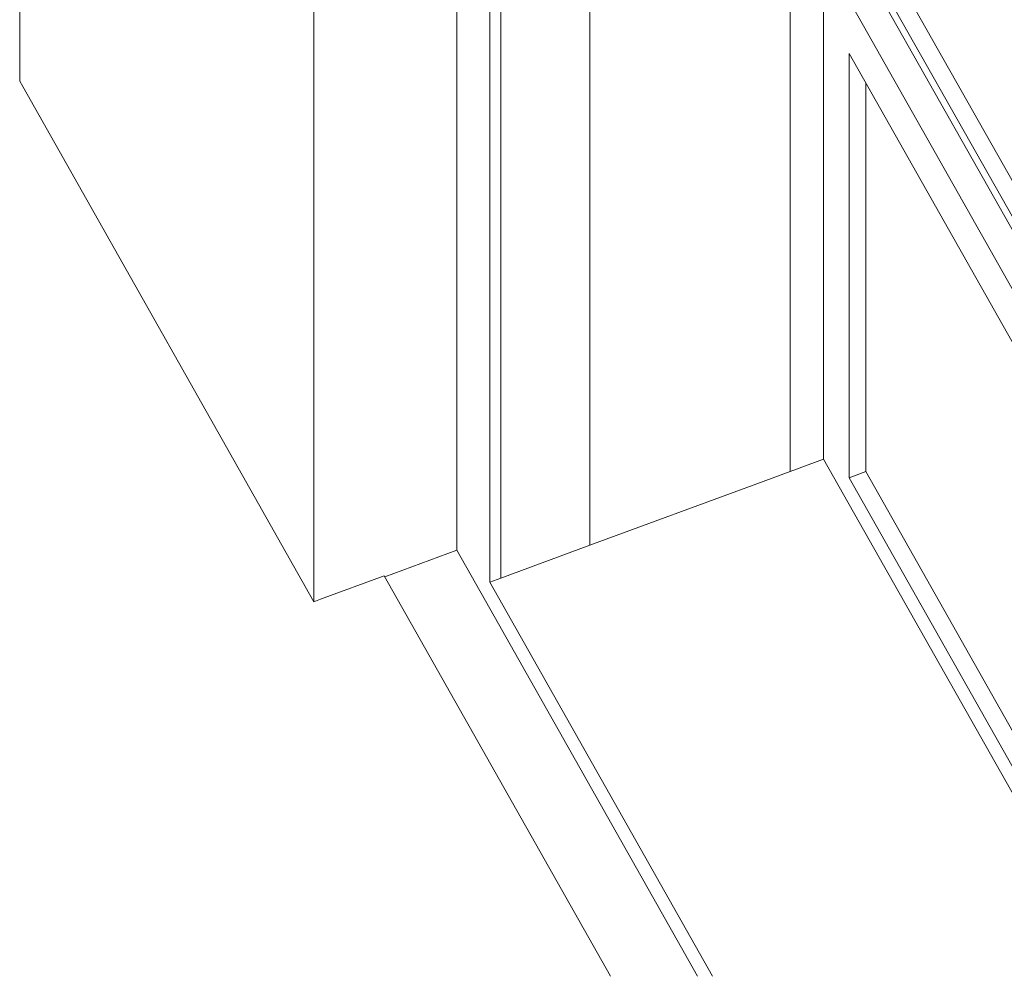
# Model space of a CAD drawing. Header units: millimetres. Extents: x -8337 to 19291, y 9509 to 21675.
# Tile 16 of 163: x -4003 to -3149, y 9509 to 10338. Entities that reach past the tile are written whole.
import ezdxf

# ---------------------------------------------------------------- set-up
doc = ezdxf.new("R2010")
doc.units = ezdxf.units.MM
doc.header["$MEASUREMENT"] = 0
for name, color, linetype in [('12_FAÇ_Façana', 7, 'Continuous'), ('Nuevo_08_E_Envans secs', 7, 'Continuous'), ('Nuevo_14_PAV_Soft Light Grey 0554', 7, 'Continuous'), ('Ventanas Archicad', 7, 'Continuous')]:
    doc.layers.add(name, color=color, linetype=linetype)
for name, color, linetype, lineweight in [('12_FAÇ_Façana_Pluma_Nº__47', 7, 'Continuous', 20), ('Nuevo_08_E_Envans secs_Pluma_Nº__47', 7, 'Continuous', 20), ('Nuevo_14_PAV_Soft Light Grey 0554_Pluma_Nº__89', 7, 'Continuous', 5), ('Ventanas Archicad_Pluma_Nº__1', 7, 'Continuous', 5), ('Ventanas Archicad_Pluma_Nº__47', 7, 'Continuous', 20)]:
    doc.layers.add(name, color=color, linetype=linetype, lineweight=lineweight)

# ---------------------------------------------------------------- blocks, each defined once
blk = doc.blocks.new('Elem Sección_31_1')
at = {"layer": '12_FAÇ_Façana_Pluma_Nº__47', "color": 7, "linetype": 'Continuous', "lineweight": 20}
for p, q in [((-3334.38, 10697.63), (-3334.38, 9946.4)), ((-3508.2, 10633.75), (-3508.2, 9882.52)), ((-3595.11, 10601.8), (-3595.11, 9850.57)), ((-3585.46, 10605.35), (-3585.46, 9854.12)), ((-3623.71, 9878.18), (-3595.11, 9827.58))]:
    blk.add_line(p, q, dxfattribs=at)
blk = doc.blocks.new('Elem Sección_32_1')
at = {"layer": '12_FAÇ_Façana_Pluma_Nº__47', "color": 7, "linetype": 'Continuous', "lineweight": 20}
for p, q in [((-3508.2, 9882.52), (-3363.35, 9935.76)), ((-3585.46, 9854.12), (-3508.2, 9882.52)), ((-3595.11, 9850.57), (-3585.46, 9854.12))]:
    blk.add_line(p, q, dxfattribs=at)
blk = doc.blocks.new('Elem Sección_33_1')
at = {"layer": 'Ventanas Archicad_Pluma_Nº__1', "color": 7, "linetype": 'Continuous', "lineweight": 5}
for p, q in [((-3305.41, 10708.28), (-3305.41, 9980.05)), ((-2900.35, 9729.01), (-3259.27, 10363.88)), ((-3233.78, 10361.24), (-2880.48, 9736.31)), ((-2924.49, 9720.13), (-3283.41, 10355.01)), ((-2894.97, 9730.98), (-3248.26, 10355.92)), ((-3283.41, 9941.13), (-3283.41, 10309.02)), ((-3283.41, 10309.02), (-2946.02, 9712.22)), ((-3268.92, 10283.4), (-3268.92, 9946.45)), ((-3305.41, 9980.05), (-3305.41, 9957.05)), ((-3305.41, 9957.05), (-3128.98, 9644.97)), ((-3283.41, 9941.13), (-3268.92, 9946.45)), ((-3118.22, 9648.93), (-3283.41, 9941.13)), ((-3268.92, 9946.45), (-3103.73, 9654.25))]:
    blk.add_line(p, q, dxfattribs=at)
at = {"layer": 'Ventanas Archicad_Pluma_Nº__47', "color": 7, "linetype": 'Continuous', "lineweight": 20}
for p, q in [((-3363.35, 9935.76), (-3305.41, 9957.05)), ((-3401.84, 9508.7), (-3595.11, 9850.57)), ((-3595.11, 9827.58), (-3414.84, 9508.7))]:
    blk.add_line(p, q, dxfattribs=at)
blk = doc.blocks.new('Elem Sección_124_1')
at = {"layer": 'Nuevo_08_E_Envans secs_Pluma_Nº__47', "color": 7, "linetype": 'Continuous', "lineweight": 20}
for p, q in [((-4002.76, 10285.05), (-4002.76, 11058.36)), ((-4000.12, 10280.38), (-4002.76, 10285.05))]:
    blk.add_line(p, q, dxfattribs=at)
blk = doc.blocks.new('Elem Sección_125_1')
at = {"layer": 'Nuevo_08_E_Envans secs_Pluma_Nº__47', "color": 7, "linetype": 'Continuous', "lineweight": 20}
for q in [(-3747.53, 10606.89), (-4000.12, 10280.38), (-3741.73, 9835.72)]:
    blk.add_line((-3747.53, 9833.59), q, dxfattribs=at)
blk = doc.blocks.new('Elem Sección_126_1')
at = {"layer": 'Nuevo_08_E_Envans secs_Pluma_Nº__47', "color": 7, "linetype": 'Continuous', "lineweight": 20}
for p, q in [((-3623.71, 9878.18), (-3623.71, 10652.4)), ((-3623.71, 9878.18), (-3686.11, 9855.24)), ((-3741.73, 9835.72), (-3686.54, 9856))]:
    blk.add_line(p, q, dxfattribs=at)
blk = doc.blocks.new('Elem Sección_153_1')
at = {"layer": 'Nuevo_14_PAV_Soft Light Grey 0554_Pluma_Nº__89', "color": 7, "linetype": 'Continuous', "lineweight": 5}
blk.add_line((-3490.17, 9508.7), (-3686.54, 9856), dxfattribs=at)

msp = doc.modelspace()

# ---------------------------------------------------------------- block references
at = {"layer": '12_FAÇ_Façana', "lineweight": 0}
for name in ['Elem Sección_31_1', 'Elem Sección_32_1']:
    msp.add_blockref(name, (0, 0), dxfattribs=at)

# ---------------------------------------------------------------- next in the draw order: block references
at = {"layer": 'Ventanas Archicad', "lineweight": 0}
msp.add_blockref('Elem Sección_33_1', (0, 0), dxfattribs=at)

# ---------------------------------------------------------------- next in the draw order: block references
at = {"layer": 'Nuevo_08_E_Envans secs', "lineweight": 0}
msp.add_blockref('Elem Sección_124_1', (0, 0), dxfattribs=at)

# ---------------------------------------------------------------- next in the draw order: block references
msp.add_blockref('Elem Sección_125_1', (0, 0), dxfattribs=at)

# ---------------------------------------------------------------- next in the draw order: block references
msp.add_blockref('Elem Sección_126_1', (0, 0), dxfattribs=at)

# ---------------------------------------------------------------- next in the draw order: block references
at = {"layer": 'Nuevo_14_PAV_Soft Light Grey 0554', "lineweight": 0}
msp.add_blockref('Elem Sección_153_1', (0, 0), dxfattribs=at)

doc.saveas('drawing.dxf')
